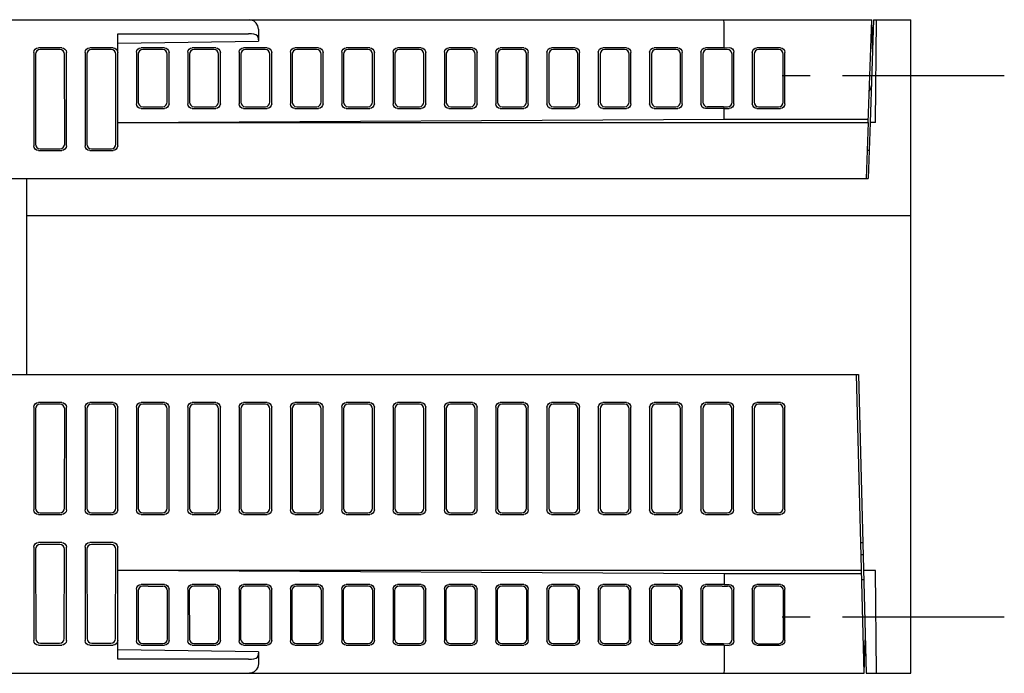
# Model space of a CAD drawing. Extents: x 60 to 816, y 33 to 560.
# Tile 21 of 21: x 684 to 790, y 490 to 560. Entities that reach past the tile are written whole.
import ezdxf

# ---------------------------------------------------------------- set-up
doc = ezdxf.new("R2010")
doc.units = 0
doc.header["$LTSCALE"] = 46.2
doc.linetypes.add('CENTER', pattern=[0.6, 0.375, -0.075, 0.075, -0.075])
for name, color, linetype in [('ALL_AXIS', 7, 'CONTINUOUS'), ('ALL_CURVE', 7, 'CONTINUOUS'), ('ALL_FEATURES', 7, 'CONTINUOUS')]:
    doc.layers.add(name, color=color, linetype=linetype)

msp = doc.modelspace()

# ---------------------------------------------------------------- linework, layer by layer
at = {"layer": 'ALL_AXIS', "color": 7, "linetype": 'CONTINUOUS'}
msp.add_line((776, 560), (775.616, 549), dxfattribs=at)
at = {"layer": 'ALL_AXIS', "color": 7, "linetype": 'CENTER'}
for p, q in [((790, 554), (766.2, 554)), ((790, 496), (766.2, 496))]:
    msp.add_line(p, q, dxfattribs=at)
at = {"layer": 'ALL_CURVE', "color": 4, "linetype": 'CONTINUOUS'}
msp.add_line((685, 522), (695, 522), dxfattribs=at)
at = {"layer": 'ALL_FEATURES', "color": 7, "linetype": 'CONTINUOUS'}
for p, q in [((600, 560), (775.8, 560)), ((775.416, 549.007), (775.8, 560)), ((775.891, 556.891), (775.8, 560)), ((776, 560), (780, 560)), ((776.2, 549), (776.296, 560)), ((780, 490), (780, 560)), ((695, 558.5), (709.034, 558.5)), ((695, 546.498), (695, 558.5)), ((710.034, 558.166), (710.081, 557.701)), ((710.081, 559), (710.081, 557.701)), ((760, 557), (760, 559)), ((695, 557.5), (710.081, 557.701)), ((686, 556.502), (686, 546.498)), ((686.195, 556.307), (686.181, 546.679)), ((689.002, 557), (686.498, 557)), ((688.806, 556.804), (686.694, 556.804)), ((689.319, 546.679), (689.305, 556.307)), ((689.5, 546.498), (689.5, 556.502)), ((691.5, 556.502), (691.5, 546.498)), ((691.695, 556.307), (691.681, 546.679)), ((694.502, 557), (691.998, 557)), ((694.306, 556.804), (692.194, 556.804)), ((694.819, 546.679), (694.805, 556.307)), ((697, 556.509), (697, 550.991)), ((697.194, 556.317), (697.186, 551.175)), ((700.002, 557), (697.498, 557)), ((699.812, 556.808), (697.693, 556.808)), ((700.319, 551.188), (700.311, 556.304)), ((700.5, 551.005), (700.5, 556.495)), ((702.5, 556.509), (702.5, 550.991)), ((702.694, 556.317), (702.686, 551.175)), ((705.502, 557), (702.998, 557)), ((705.312, 556.808), (703.193, 556.808)), ((705.819, 551.188), (705.811, 556.304)), ((706, 551.005), (706, 556.495)), ((708, 556.509), (708, 550.991)), ((708.194, 556.317), (708.186, 551.175)), ((711.002, 557), (708.498, 557)), ((710.812, 556.808), (708.693, 556.808)), ((711.319, 551.188), (711.311, 556.304)), ((711.5, 551.005), (711.5, 556.495)), ((713.5, 556.509), (713.5, 550.991)), ((713.694, 556.317), (713.686, 551.175)), ((716.502, 557), (713.998, 557)), ((716.312, 556.808), (714.193, 556.808)), ((716.819, 551.188), (716.811, 556.304)), ((717, 551.005), (717, 556.495)), ((719, 556.509), (719, 550.991)), ((719.194, 556.317), (719.186, 551.175)), ((722.002, 557), (719.498, 557)), ((721.812, 556.808), (719.693, 556.808)), ((722.319, 551.188), (722.311, 556.304)), ((722.5, 551.005), (722.5, 556.495)), ((724.5, 556.509), (724.5, 550.991)), ((724.694, 556.317), (724.686, 551.175)), ((727.502, 557), (724.998, 557)), ((727.312, 556.808), (725.193, 556.808)), ((727.819, 551.188), (727.811, 556.304)), ((728, 551.005), (728, 556.495)), ((730, 556.509), (730, 550.991)), ((730.194, 556.317), (730.186, 551.175)), ((733.002, 557), (730.498, 557)), ((732.812, 556.808), (730.693, 556.808)), ((733.319, 551.188), (733.311, 556.304)), ((733.5, 551.005), (733.5, 556.495)), ((735.5, 556.509), (735.5, 550.991)), ((735.694, 556.317), (735.686, 551.175)), ((738.502, 557), (735.998, 557)), ((738.312, 556.808), (736.193, 556.808)), ((738.819, 551.188), (738.811, 556.304)), ((739, 551.005), (739, 556.495)), ((741, 556.509), (741, 550.991)), ((741.194, 556.317), (741.186, 551.175)), ((744.002, 557), (741.498, 557)), ((743.812, 556.808), (741.693, 556.808)), ((744.319, 551.188), (744.311, 556.304)), ((744.5, 551.005), (744.5, 556.495)), ((746.5, 556.509), (746.5, 550.991)), ((746.694, 556.317), (746.686, 551.175)), ((749.502, 557), (746.998, 557)), ((749.312, 556.808), (747.193, 556.808)), ((749.819, 551.188), (749.811, 556.304)), ((750, 551.005), (750, 556.495)), ((752, 556.509), (752, 550.991)), ((752.194, 556.317), (752.186, 551.175)), ((755.002, 557), (752.498, 557)), ((754.812, 556.808), (752.693, 556.808)), ((755.319, 551.188), (755.311, 556.304)), ((755.5, 551.005), (755.5, 556.495)), ((757.5, 556.509), (757.5, 550.991)), ((757.694, 556.317), (757.686, 551.175)), ((760, 557), (757.998, 557)), ((759.759, 556.808), (758.193, 556.808)), ((760, 557), (760.509, 557.007)), ((760.832, 551.175), (760.824, 556.317)), ((761.013, 550.991), (761.013, 556.509)), ((763, 556.502), (763, 550.998)), ((763.189, 556.313), (763.181, 551.179)), ((766.002, 557), (763.498, 557)), ((765.812, 556.81), (763.688, 556.81)), ((766.319, 551.179), (766.311, 556.313)), ((766.5, 550.998), (766.5, 556.502)), ((697.498, 550.5), (700.002, 550.5)), ((697.683, 550.683), (699.822, 550.683)), ((702.998, 550.5), (705.502, 550.5)), ((703.183, 550.683), (705.322, 550.683)), ((708.498, 550.5), (711.002, 550.5)), ((708.683, 550.683), (710.822, 550.683)), ((713.998, 550.5), (716.502, 550.5)), ((714.183, 550.683), (716.322, 550.683)), ((719.498, 550.5), (722.002, 550.5)), ((719.683, 550.683), (721.822, 550.683)), ((724.998, 550.5), (727.502, 550.5)), ((725.183, 550.683), (727.322, 550.683)), ((730.498, 550.5), (733.002, 550.5)), ((730.683, 550.683), (732.822, 550.683)), ((735.998, 550.5), (738.502, 550.5)), ((736.183, 550.683), (738.322, 550.683)), ((741.498, 550.5), (744.002, 550.5)), ((741.683, 550.683), (743.822, 550.683)), ((746.998, 550.5), (749.502, 550.5)), ((747.183, 550.683), (749.322, 550.683)), ((752.498, 550.5), (755.002, 550.5)), ((752.683, 550.683), (754.822, 550.683)), ((760, 550.5), (757.998, 550.5)), ((759.919, 550.681), (760.328, 550.676)), ((760, 550.5), (760.509, 550.493)), ((760, 549.349), (760, 550.5)), ((763.498, 550.5), (766.002, 550.5)), ((763.679, 550.681), (765.821, 550.681)), ((695, 549), (760, 549.349)), ((695, 549), (775.416, 549)), ((760, 549.349), (775.428, 549.349)), ((775.416, 549), (775.206, 543)), ((775.616, 549), (775.406, 543)), ((776.2, 549), (775.616, 549)), ((686.498, 546), (689.002, 546)), ((686.678, 546.18), (688.822, 546.18)), ((691.998, 546), (694.502, 546)), ((692.178, 546.18), (694.322, 546.18)), ((775.511, 546), (775.311, 546)), ((675.57, 543), (775.406, 543)), ((685.25, 522), (685.25, 543)), ((780, 539), (685.25, 539)), ((675.57, 522), (774.362, 522)), ((775, 490), (774.162, 522)), ((774.362, 522), (775.2, 490)), ((686, 518.502), (686, 507.498)), ((686.181, 518.321), (686.197, 507.695)), ((689.002, 519), (686.498, 519)), ((688.822, 518.82), (686.678, 518.82)), ((689.303, 507.695), (689.319, 518.321)), ((689.5, 507.498), (689.5, 518.502)), ((691.5, 518.502), (691.5, 507.498)), ((691.681, 518.321), (691.697, 507.695)), ((694.502, 519), (691.998, 519)), ((694.322, 518.82), (692.178, 518.82)), ((694.803, 507.695), (694.819, 518.321)), ((695, 507.498), (695, 518.502)), ((697, 518.502), (697, 507.498)), ((697.181, 518.321), (697.197, 507.695)), ((700.002, 519), (697.498, 519)), ((699.822, 518.82), (697.678, 518.82)), ((700.303, 507.695), (700.319, 518.321)), ((700.5, 507.498), (700.5, 518.502)), ((702.5, 518.502), (702.5, 507.498)), ((702.681, 518.321), (702.697, 507.695)), ((705.502, 519), (702.998, 519)), ((705.322, 518.82), (703.178, 518.82)), ((705.803, 507.695), (705.819, 518.321)), ((706, 507.498), (706, 518.502)), ((708, 518.502), (708, 507.498)), ((708.181, 518.321), (708.197, 507.695)), ((711.002, 519), (708.498, 519)), ((710.822, 518.82), (708.678, 518.82)), ((711.303, 507.695), (711.319, 518.321)), ((711.5, 507.498), (711.5, 518.502)), ((713.5, 518.502), (713.5, 507.498)), ((713.681, 518.321), (713.697, 507.695)), ((716.502, 519), (713.998, 519)), ((716.322, 518.82), (714.178, 518.82)), ((716.803, 507.695), (716.819, 518.321)), ((717, 507.498), (717, 518.502)), ((719, 518.502), (719, 507.498)), ((719.181, 518.321), (719.197, 507.695)), ((722.002, 519), (719.498, 519)), ((721.822, 518.82), (719.678, 518.82)), ((722.303, 507.695), (722.319, 518.321)), ((722.5, 507.498), (722.5, 518.502)), ((724.5, 518.502), (724.5, 507.498)), ((724.681, 518.321), (724.697, 507.695)), ((727.502, 519), (724.998, 519)), ((727.322, 518.82), (725.178, 518.82)), ((727.803, 507.695), (727.819, 518.321)), ((728, 507.498), (728, 518.502)), ((730, 518.502), (730, 507.498)), ((730.181, 518.321), (730.197, 507.695)), ((733.002, 519), (730.498, 519)), ((732.822, 518.82), (730.678, 518.82)), ((733.303, 507.695), (733.319, 518.321)), ((733.5, 507.498), (733.5, 518.502)), ((735.5, 518.502), (735.5, 507.498)), ((735.681, 518.321), (735.697, 507.695)), ((738.502, 519), (735.998, 519)), ((738.322, 518.82), (736.178, 518.82)), ((738.803, 507.695), (738.819, 518.321)), ((739, 507.498), (739, 518.502)), ((741, 518.502), (741, 507.498)), ((741.181, 518.321), (741.197, 507.695)), ((744.002, 519), (741.498, 519)), ((743.822, 518.82), (741.678, 518.82)), ((744.303, 507.695), (744.319, 518.321)), ((744.5, 507.498), (744.5, 518.502)), ((746.5, 518.502), (746.5, 507.498)), ((746.681, 518.321), (746.697, 507.695)), ((749.502, 519), (746.998, 519)), ((749.322, 518.82), (747.178, 518.82)), ((749.803, 507.695), (749.819, 518.321)), ((750, 507.498), (750, 518.502)), ((752, 518.502), (752, 507.498)), ((752.181, 518.321), (752.197, 507.695)), ((755.002, 519), (752.498, 519)), ((754.822, 518.82), (752.678, 518.82)), ((755.303, 507.695), (755.319, 518.321)), ((755.5, 507.498), (755.5, 518.502)), ((757.5, 518.502), (757.5, 507.498)), ((757.681, 518.321), (757.697, 507.695)), ((760.502, 519), (757.998, 519)), ((760.322, 518.82), (758.178, 518.82)), ((760.803, 507.695), (760.819, 518.321)), ((761, 507.498), (761, 518.502)), ((763, 518.502), (763, 507.498)), ((763.181, 518.321), (763.197, 507.695)), ((766.002, 519), (763.498, 519)), ((765.822, 518.82), (763.678, 518.82)), ((766.303, 507.695), (766.319, 518.321)), ((766.5, 507.498), (766.5, 518.502)), ((686.498, 507), (689.002, 507)), ((686.696, 507.198), (688.804, 507.198)), ((691.998, 507), (694.502, 507)), ((692.196, 507.198), (694.304, 507.198)), ((697.498, 507), (700.002, 507)), ((697.696, 507.198), (699.804, 507.198)), ((702.998, 507), (705.502, 507)), ((703.196, 507.198), (705.304, 507.198)), ((708.498, 507), (711.002, 507)), ((708.696, 507.198), (710.804, 507.198)), ((713.998, 507), (716.502, 507)), ((714.196, 507.198), (716.304, 507.198)), ((719.498, 507), (722.002, 507)), ((719.696, 507.198), (721.804, 507.198)), ((724.998, 507), (727.502, 507)), ((725.196, 507.198), (727.304, 507.198)), ((730.498, 507), (733.002, 507)), ((730.696, 507.198), (732.804, 507.198)), ((735.998, 507), (738.502, 507)), ((736.196, 507.198), (738.304, 507.198)), ((741.498, 507), (744.002, 507)), ((741.696, 507.198), (743.804, 507.198)), ((746.998, 507), (749.502, 507)), ((747.196, 507.198), (749.304, 507.198)), ((752.498, 507), (755.002, 507)), ((752.696, 507.198), (754.804, 507.198)), ((757.998, 507), (760.502, 507)), ((758.196, 507.198), (760.304, 507.198)), ((763.498, 507), (766.002, 507)), ((763.696, 507.198), (765.804, 507.198)), ((686, 503.502), (686, 493.498)), ((686.204, 503.298), (686.218, 493.716)), ((689.002, 504), (686.498, 504)), ((688.799, 503.797), (686.701, 503.797)), ((689.282, 493.716), (689.296, 503.298)), ((689.5, 493.498), (689.5, 503.502)), ((691.5, 503.502), (691.5, 493.498)), ((691.704, 503.298), (691.718, 493.716)), ((694.502, 504), (691.998, 504)), ((694.299, 503.797), (692.201, 503.797)), ((694.782, 493.716), (694.796, 503.298)), ((695, 491.5), (695, 503.502)), ((774.633, 504), (774.833, 504)), ((774.832, 502.7), (774.667, 502.7)), ((774.712, 501), (695, 501)), ((760, 500.651), (695, 501)), ((774.721, 500.651), (760, 500.651)), ((760, 500.651), (760, 499.5)), ((776.2, 501), (774.912, 501)), ((776.296, 490), (776.2, 501)), ((700.002, 499.5), (697.498, 499.5)), ((698.261, 499.334), (697.674, 499.326)), ((698.261, 499.334), (699.838, 499.334)), ((705.502, 499.5), (702.998, 499.5)), ((705.338, 499.334), (703.166, 499.334)), ((711.002, 499.5), (708.498, 499.5)), ((710.838, 499.334), (708.666, 499.334)), ((716.502, 499.5), (713.998, 499.5)), ((716.338, 499.334), (714.166, 499.334)), ((722.002, 499.5), (719.498, 499.5)), ((721.838, 499.334), (719.666, 499.334)), ((727.502, 499.5), (724.998, 499.5)), ((727.338, 499.334), (725.166, 499.334)), ((733.002, 499.5), (730.498, 499.5)), ((732.838, 499.334), (730.666, 499.334)), ((738.502, 499.5), (735.998, 499.5)), ((738.338, 499.334), (736.166, 499.334)), ((744.002, 499.5), (741.498, 499.5)), ((743.838, 499.334), (741.666, 499.334)), ((749.502, 499.5), (746.998, 499.5)), ((749.338, 499.334), (747.166, 499.334)), ((755.002, 499.5), (752.498, 499.5)), ((754.838, 499.334), (752.666, 499.334)), ((760, 499.5), (757.998, 499.5)), ((759.781, 499.335), (758.166, 499.334)), ((760, 499.5), (760.509, 499.507)), ((766.002, 499.5), (763.498, 499.5)), ((765.838, 499.336), (763.662, 499.336)), ((774.938, 500), (774.738, 500)), ((697, 499.009), (697, 493.491)), ((697.183, 498.828), (697.191, 493.68)), ((700.328, 493.679), (700.336, 498.829)), ((700.5, 493.505), (700.5, 498.995)), ((702.5, 499.009), (702.5, 493.491)), ((702.669, 498.842), (702.677, 493.666)), ((705.828, 493.679), (705.836, 498.829)), ((706, 493.505), (706, 498.995)), ((708, 499.009), (708, 493.491)), ((708.169, 498.842), (708.177, 493.666)), ((711.328, 493.679), (711.336, 498.829)), ((711.5, 493.505), (711.5, 498.995)), ((713.5, 499.009), (713.5, 493.491)), ((713.669, 498.842), (713.677, 493.666)), ((716.828, 493.679), (716.836, 498.829)), ((717, 493.505), (717, 498.995)), ((719, 499.009), (719, 493.491)), ((719.169, 498.842), (719.177, 493.666)), ((722.328, 493.679), (722.336, 498.829)), ((722.5, 493.505), (722.5, 498.995)), ((724.5, 499.009), (724.5, 493.491)), ((724.669, 498.842), (724.677, 493.666)), ((727.828, 493.679), (727.836, 498.829)), ((728, 493.505), (728, 498.995)), ((730, 499.009), (730, 493.491)), ((730.169, 498.842), (730.177, 493.666)), ((733.328, 493.679), (733.336, 498.829)), ((733.5, 493.505), (733.5, 498.995)), ((735.5, 499.009), (735.5, 493.491)), ((735.669, 498.842), (735.677, 493.666)), ((738.828, 493.679), (738.836, 498.829)), ((739, 493.505), (739, 498.995)), ((741, 499.009), (741, 493.491)), ((741.169, 498.842), (741.177, 493.666)), ((744.328, 493.679), (744.336, 498.829)), ((744.5, 493.505), (744.5, 498.995)), ((746.5, 499.009), (746.5, 493.491)), ((746.669, 498.842), (746.677, 493.666)), ((749.828, 493.679), (749.836, 498.829)), ((750, 493.505), (750, 498.995)), ((752, 499.009), (752, 493.491)), ((752.169, 498.842), (752.177, 493.666)), ((755.328, 493.679), (755.336, 498.829)), ((755.5, 493.505), (755.5, 498.995)), ((757.5, 499.009), (757.5, 493.491)), ((757.669, 498.842), (757.677, 493.666)), ((760.841, 493.666), (760.849, 498.842)), ((761.013, 493.491), (761.013, 499.009)), ((763, 499.002), (763, 493.498)), ((763.165, 498.837), (763.172, 493.671)), ((766.328, 493.671), (766.335, 498.837)), ((766.5, 493.498), (766.5, 499.002)), ((686.498, 493), (689.002, 493)), ((686.717, 493.219), (688.783, 493.219)), ((691.998, 493), (694.502, 493)), ((692.217, 493.219), (694.283, 493.219)), ((697.498, 493), (700.002, 493)), ((697.683, 493.183), (698.252, 493.175)), ((698.252, 493.175), (699.829, 493.175)), ((702.998, 493), (705.502, 493)), ((703.176, 493.175), (705.329, 493.175)), ((708.498, 493), (711.002, 493)), ((708.676, 493.175), (710.829, 493.175)), ((713.998, 493), (716.502, 493)), ((714.176, 493.175), (716.329, 493.175)), ((719.498, 493), (722.002, 493)), ((719.676, 493.175), (721.829, 493.175)), ((724.998, 493), (727.502, 493)), ((725.176, 493.175), (727.329, 493.175)), ((730.498, 493), (733.002, 493)), ((730.676, 493.175), (732.829, 493.175)), ((735.998, 493), (738.502, 493)), ((736.176, 493.175), (738.329, 493.175)), ((741.498, 493), (744.002, 493)), ((741.676, 493.175), (743.829, 493.175)), ((746.998, 493), (749.502, 493)), ((747.176, 493.175), (749.329, 493.175)), ((752.498, 493), (755.002, 493)), ((752.676, 493.175), (754.829, 493.175)), ((760, 493), (757.998, 493)), ((759.925, 493.174), (760.335, 493.169)), ((760, 493), (760.509, 492.993)), ((760, 493), (760, 491)), ((763.498, 493), (766.002, 493)), ((763.671, 493.173), (765.829, 493.173)), ((775, 490), (775.106, 493.597)), ((710.081, 492.299), (695, 492.5)), ((710.081, 492.299), (710.034, 491.834)), ((710.081, 492.299), (710.081, 491)), ((774.948, 492), (775, 492)), ((709.034, 491.5), (695, 491.5)), ((609.49, 490), (775, 490)), ((775.2, 490), (780, 490))]:
    msp.add_line(p, q, dxfattribs=at)
for points in [[(710.081, 559), (710.016, 559.359), (709.853, 559.644), (709.629, 559.845), (709.374, 559.963), (709.111, 560)], [(760, 559), (759.994, 559.383), (759.978, 559.708), (759.953, 559.924), (759.924, 560)], [(710.034, 558.166), (709.972, 558.273), (709.819, 558.366), (709.595, 558.438), (709.323, 558.484), (709.034, 558.5)], [(686, 556.502), (686.038, 556.693), (686.146, 556.854), (686.307, 556.962), (686.498, 557)], [(686.694, 556.804), (686.503, 556.766), (686.341, 556.658), (686.233, 556.497), (686.195, 556.307)], [(689.305, 556.307), (689.267, 556.497), (689.159, 556.658), (688.997, 556.766), (688.806, 556.804)], [(689.002, 557), (689.193, 556.962), (689.354, 556.854), (689.462, 556.693), (689.5, 556.502)], [(691.5, 556.502), (691.538, 556.693), (691.646, 556.854), (691.807, 556.962), (691.998, 557)], [(692.194, 556.804), (692.003, 556.766), (691.841, 556.658), (691.733, 556.497), (691.695, 556.307)], [(694.805, 556.307), (694.767, 556.497), (694.659, 556.658), (694.497, 556.766), (694.306, 556.804)], [(694.502, 557), (694.693, 556.962), (694.854, 556.854), (694.962, 556.693), (695, 556.502)], [(697, 556.509), (697.037, 556.696), (697.143, 556.854), (697.304, 556.962), (697.498, 557)], [(697.693, 556.808), (697.499, 556.769), (697.337, 556.662), (697.231, 556.504), (697.194, 556.317)], [(700.311, 556.304), (700.273, 556.496), (700.164, 556.66), (700.003, 556.769), (699.812, 556.808)], [(700.002, 557), (700.192, 556.962), (700.354, 556.852), (700.462, 556.688), (700.5, 556.495)], [(702.5, 556.509), (702.537, 556.696), (702.643, 556.854), (702.804, 556.962), (702.998, 557)], [(703.193, 556.808), (702.999, 556.769), (702.837, 556.662), (702.731, 556.504), (702.694, 556.317)], [(705.811, 556.304), (705.773, 556.496), (705.664, 556.66), (705.503, 556.769), (705.312, 556.808)], [(705.502, 557), (705.692, 556.962), (705.854, 556.852), (705.962, 556.688), (706, 556.495)], [(708, 556.509), (708.037, 556.696), (708.143, 556.854), (708.304, 556.962), (708.498, 557)], [(708.693, 556.808), (708.499, 556.769), (708.337, 556.662), (708.231, 556.504), (708.194, 556.317)], [(711.311, 556.304), (711.273, 556.496), (711.164, 556.66), (711.003, 556.769), (710.812, 556.808)], [(711.002, 557), (711.192, 556.962), (711.354, 556.852), (711.462, 556.688), (711.5, 556.495)], [(713.5, 556.509), (713.537, 556.696), (713.643, 556.854), (713.804, 556.962), (713.998, 557)], [(714.193, 556.808), (713.999, 556.769), (713.837, 556.662), (713.731, 556.504), (713.694, 556.317)], [(716.811, 556.304), (716.773, 556.496), (716.664, 556.66), (716.503, 556.769), (716.312, 556.808)], [(716.502, 557), (716.692, 556.962), (716.854, 556.852), (716.962, 556.688), (717, 556.495)], [(719, 556.509), (719.037, 556.696), (719.143, 556.854), (719.304, 556.962), (719.498, 557)], [(719.693, 556.808), (719.499, 556.769), (719.337, 556.662), (719.231, 556.504), (719.194, 556.317)], [(722.311, 556.304), (722.273, 556.496), (722.164, 556.66), (722.003, 556.769), (721.812, 556.808)], [(722.002, 557), (722.192, 556.962), (722.354, 556.852), (722.462, 556.688), (722.5, 556.495)], [(724.5, 556.509), (724.537, 556.696), (724.643, 556.854), (724.804, 556.962), (724.998, 557)], [(725.193, 556.808), (724.999, 556.769), (724.837, 556.662), (724.731, 556.504), (724.694, 556.317)], [(727.811, 556.304), (727.773, 556.496), (727.664, 556.66), (727.503, 556.769), (727.312, 556.808)], [(727.502, 557), (727.692, 556.962), (727.854, 556.852), (727.962, 556.688), (728, 556.495)], [(730, 556.509), (730.037, 556.696), (730.143, 556.854), (730.304, 556.962), (730.498, 557)], [(730.693, 556.808), (730.499, 556.769), (730.337, 556.662), (730.231, 556.504), (730.194, 556.317)], [(733.311, 556.304), (733.273, 556.496), (733.164, 556.66), (733.003, 556.769), (732.812, 556.808)], [(733.002, 557), (733.192, 556.962), (733.354, 556.852), (733.462, 556.688), (733.5, 556.495)], [(735.5, 556.509), (735.537, 556.696), (735.643, 556.854), (735.804, 556.962), (735.998, 557)], [(736.193, 556.808), (735.999, 556.769), (735.837, 556.662), (735.731, 556.504), (735.694, 556.317)], [(738.811, 556.304), (738.773, 556.496), (738.664, 556.66), (738.503, 556.769), (738.312, 556.808)], [(738.502, 557), (738.692, 556.962), (738.854, 556.852), (738.962, 556.688), (739, 556.495)], [(741, 556.509), (741.037, 556.696), (741.143, 556.854), (741.304, 556.962), (741.498, 557)], [(741.693, 556.808), (741.499, 556.769), (741.337, 556.662), (741.231, 556.504), (741.194, 556.317)], [(744.311, 556.304), (744.273, 556.496), (744.164, 556.66), (744.003, 556.769), (743.812, 556.808)], [(744.002, 557), (744.192, 556.962), (744.354, 556.852), (744.462, 556.688), (744.5, 556.495)], [(746.5, 556.509), (746.537, 556.696), (746.643, 556.854), (746.804, 556.962), (746.998, 557)], [(747.193, 556.808), (746.999, 556.769), (746.837, 556.662), (746.731, 556.504), (746.694, 556.317)], [(749.811, 556.304), (749.773, 556.496), (749.664, 556.66), (749.503, 556.769), (749.312, 556.808)], [(749.502, 557), (749.692, 556.962), (749.854, 556.852), (749.962, 556.688), (750, 556.495)], [(752, 556.509), (752.037, 556.696), (752.143, 556.854), (752.304, 556.962), (752.498, 557)], [(752.693, 556.808), (752.499, 556.769), (752.337, 556.662), (752.231, 556.504), (752.194, 556.317)], [(755.311, 556.304), (755.273, 556.496), (755.164, 556.66), (755.003, 556.769), (754.812, 556.808)], [(755.002, 557), (755.192, 556.962), (755.354, 556.852), (755.462, 556.688), (755.5, 556.495)], [(757.5, 556.509), (757.537, 556.696), (757.643, 556.854), (757.804, 556.962), (757.998, 557)], [(758.193, 556.808), (757.999, 556.769), (757.837, 556.662), (757.731, 556.504), (757.694, 556.317)], [(760.319, 556.814), (759.911, 556.809), (759.759, 556.808)], [(760.824, 556.317), (760.785, 556.509), (760.676, 556.671), (760.512, 556.778), (760.319, 556.814)], [(760.509, 557.007), (760.702, 556.971), (760.865, 556.864), (760.975, 556.701), (761.013, 556.509)], [(763, 556.502), (763.038, 556.693), (763.146, 556.854), (763.307, 556.962), (763.498, 557)], [(763.688, 556.81), (763.497, 556.772), (763.335, 556.664), (763.227, 556.503), (763.189, 556.313)], [(766.311, 556.313), (766.273, 556.503), (766.165, 556.664), (766.003, 556.772), (765.812, 556.81)], [(766.002, 557), (766.193, 556.962), (766.354, 556.854), (766.462, 556.693), (766.5, 556.502)], [(697.498, 550.5), (697.304, 550.538), (697.143, 550.646), (697.037, 550.804), (697, 550.991)], [(697.186, 551.175), (697.223, 550.987), (697.328, 550.829), (697.489, 550.721), (697.683, 550.683)], [(699.822, 550.683), (700.011, 550.721), (700.173, 550.831), (700.281, 550.995), (700.319, 551.188)], [(700.5, 551.005), (700.462, 550.812), (700.354, 550.648), (700.192, 550.538), (700.002, 550.5)], [(702.998, 550.5), (702.804, 550.538), (702.643, 550.646), (702.537, 550.804), (702.5, 550.991)], [(702.686, 551.175), (702.723, 550.987), (702.828, 550.829), (702.989, 550.721), (703.183, 550.683)], [(705.322, 550.683), (705.511, 550.721), (705.673, 550.831), (705.781, 550.995), (705.819, 551.188)], [(706, 551.005), (705.962, 550.812), (705.854, 550.648), (705.692, 550.538), (705.502, 550.5)], [(708.498, 550.5), (708.304, 550.538), (708.143, 550.646), (708.037, 550.804), (708, 550.991)], [(708.186, 551.175), (708.223, 550.987), (708.328, 550.829), (708.489, 550.721), (708.683, 550.683)], [(710.822, 550.683), (711.011, 550.721), (711.173, 550.831), (711.281, 550.995), (711.319, 551.188)], [(711.5, 551.005), (711.462, 550.812), (711.354, 550.648), (711.192, 550.538), (711.002, 550.5)], [(713.998, 550.5), (713.804, 550.538), (713.643, 550.646), (713.537, 550.804), (713.5, 550.991)], [(713.686, 551.175), (713.723, 550.987), (713.828, 550.829), (713.989, 550.721), (714.183, 550.683)], [(716.322, 550.683), (716.511, 550.721), (716.673, 550.831), (716.781, 550.995), (716.819, 551.188)], [(717, 551.005), (716.962, 550.812), (716.854, 550.648), (716.692, 550.538), (716.502, 550.5)], [(719.498, 550.5), (719.304, 550.538), (719.143, 550.646), (719.037, 550.804), (719, 550.991)], [(719.186, 551.175), (719.223, 550.987), (719.328, 550.829), (719.489, 550.721), (719.683, 550.683)], [(721.822, 550.683), (722.011, 550.721), (722.173, 550.831), (722.281, 550.995), (722.319, 551.188)], [(722.5, 551.005), (722.462, 550.812), (722.354, 550.648), (722.192, 550.538), (722.002, 550.5)], [(724.998, 550.5), (724.804, 550.538), (724.643, 550.646), (724.537, 550.804), (724.5, 550.991)], [(724.686, 551.175), (724.723, 550.987), (724.828, 550.829), (724.989, 550.721), (725.183, 550.683)], [(727.322, 550.683), (727.511, 550.721), (727.673, 550.831), (727.781, 550.995), (727.819, 551.188)], [(728, 551.005), (727.962, 550.812), (727.854, 550.648), (727.692, 550.538), (727.502, 550.5)], [(730.498, 550.5), (730.304, 550.538), (730.143, 550.646), (730.037, 550.804), (730, 550.991)], [(730.186, 551.175), (730.223, 550.987), (730.328, 550.829), (730.489, 550.721), (730.683, 550.683)], [(732.822, 550.683), (733.011, 550.721), (733.173, 550.831), (733.281, 550.995), (733.319, 551.188)], [(733.5, 551.005), (733.462, 550.812), (733.354, 550.648), (733.192, 550.538), (733.002, 550.5)], [(735.998, 550.5), (735.804, 550.538), (735.643, 550.646), (735.537, 550.804), (735.5, 550.991)], [(735.686, 551.175), (735.723, 550.987), (735.828, 550.829), (735.989, 550.721), (736.183, 550.683)], [(738.322, 550.683), (738.511, 550.721), (738.673, 550.831), (738.781, 550.995), (738.819, 551.188)], [(739, 551.005), (738.962, 550.812), (738.854, 550.648), (738.692, 550.538), (738.502, 550.5)], [(741.498, 550.5), (741.304, 550.538), (741.143, 550.646), (741.037, 550.804), (741, 550.991)], [(741.186, 551.175), (741.223, 550.987), (741.328, 550.829), (741.489, 550.721), (741.683, 550.683)], [(743.822, 550.683), (744.011, 550.721), (744.173, 550.831), (744.281, 550.995), (744.319, 551.188)], [(744.5, 551.005), (744.462, 550.812), (744.354, 550.648), (744.192, 550.538), (744.002, 550.5)], [(746.998, 550.5), (746.804, 550.538), (746.643, 550.646), (746.537, 550.804), (746.5, 550.991)], [(746.686, 551.175), (746.723, 550.987), (746.828, 550.829), (746.989, 550.721), (747.183, 550.683)], [(749.322, 550.683), (749.511, 550.721), (749.673, 550.831), (749.781, 550.995), (749.819, 551.188)], [(750, 551.005), (749.962, 550.812), (749.854, 550.648), (749.692, 550.538), (749.502, 550.5)], [(752.498, 550.5), (752.304, 550.538), (752.143, 550.646), (752.037, 550.804), (752, 550.991)], [(752.186, 551.175), (752.223, 550.987), (752.328, 550.829), (752.489, 550.721), (752.683, 550.683)], [(754.822, 550.683), (755.011, 550.721), (755.173, 550.831), (755.281, 550.995), (755.319, 551.188)], [(755.5, 551.005), (755.462, 550.812), (755.354, 550.648), (755.192, 550.538), (755.002, 550.5)], [(757.998, 550.5), (757.804, 550.538), (757.643, 550.646), (757.537, 550.804), (757.5, 550.991)], [(757.686, 551.175), (757.723, 550.987), (757.828, 550.829), (757.989, 550.721), (758.183, 550.683)], [(760.328, 550.676), (760.521, 550.712), (760.684, 550.819), (760.794, 550.982), (760.832, 551.175)], [(761.013, 550.991), (760.975, 550.799), (760.865, 550.636), (760.702, 550.529), (760.509, 550.493)], [(763.498, 550.5), (763.307, 550.538), (763.146, 550.646), (763.038, 550.807), (763, 550.998)], [(763.181, 551.179), (763.219, 550.988), (763.327, 550.826), (763.488, 550.719), (763.679, 550.681)], [(765.821, 550.681), (766.012, 550.719), (766.173, 550.826), (766.281, 550.988), (766.319, 551.179)], [(766.5, 550.998), (766.462, 550.807), (766.354, 550.646), (766.193, 550.538), (766.002, 550.5)], [(759.919, 550.681), (759.767, 550.682), (758.183, 550.683)], [(686.498, 546), (686.307, 546.038), (686.146, 546.146), (686.038, 546.307), (686, 546.498)], [(686.181, 546.679), (686.218, 546.487), (686.326, 546.326), (686.487, 546.218), (686.678, 546.18)], [(688.822, 546.18), (689.013, 546.218), (689.174, 546.326), (689.282, 546.487), (689.319, 546.679)], [(689.5, 546.498), (689.462, 546.307), (689.354, 546.146), (689.193, 546.038), (689.002, 546)], [(691.998, 546), (691.807, 546.038), (691.646, 546.146), (691.538, 546.307), (691.5, 546.498)], [(691.681, 546.679), (691.718, 546.487), (691.826, 546.326), (691.987, 546.218), (692.178, 546.18)], [(694.322, 546.18), (694.513, 546.218), (694.674, 546.326), (694.782, 546.487), (694.819, 546.679)], [(695, 546.498), (694.962, 546.307), (694.854, 546.146), (694.693, 546.038), (694.502, 546)], [(686, 518.502), (686.038, 518.693), (686.146, 518.854), (686.307, 518.962), (686.498, 519)], [(686.678, 518.82), (686.487, 518.782), (686.326, 518.674), (686.218, 518.513), (686.181, 518.321)], [(689.319, 518.321), (689.282, 518.513), (689.174, 518.674), (689.013, 518.782), (688.822, 518.82)], [(689.002, 519), (689.193, 518.962), (689.354, 518.854), (689.462, 518.693), (689.5, 518.502)], [(691.5, 518.502), (691.538, 518.693), (691.646, 518.854), (691.807, 518.962), (691.998, 519)], [(692.178, 518.82), (691.987, 518.782), (691.826, 518.674), (691.718, 518.513), (691.681, 518.321)], [(694.819, 518.321), (694.782, 518.513), (694.674, 518.674), (694.513, 518.782), (694.322, 518.82)], [(694.502, 519), (694.693, 518.962), (694.854, 518.854), (694.962, 518.693), (695, 518.502)], [(697, 518.502), (697.038, 518.693), (697.146, 518.854), (697.307, 518.962), (697.498, 519)], [(697.678, 518.82), (697.487, 518.782), (697.326, 518.674), (697.218, 518.513), (697.181, 518.321)], [(700.319, 518.321), (700.282, 518.513), (700.174, 518.674), (700.013, 518.782), (699.822, 518.82)], [(700.002, 519), (700.193, 518.962), (700.354, 518.854), (700.462, 518.693), (700.5, 518.502)], [(702.5, 518.502), (702.538, 518.693), (702.646, 518.854), (702.807, 518.962), (702.998, 519)], [(703.178, 518.82), (702.987, 518.782), (702.826, 518.674), (702.718, 518.513), (702.681, 518.321)], [(705.819, 518.321), (705.782, 518.513), (705.674, 518.674), (705.513, 518.782), (705.322, 518.82)], [(705.502, 519), (705.693, 518.962), (705.854, 518.854), (705.962, 518.693), (706, 518.502)], [(708, 518.502), (708.038, 518.693), (708.146, 518.854), (708.307, 518.962), (708.498, 519)], [(708.678, 518.82), (708.487, 518.782), (708.326, 518.674), (708.218, 518.513), (708.181, 518.321)], [(711.319, 518.321), (711.282, 518.513), (711.174, 518.674), (711.013, 518.782), (710.822, 518.82)], [(711.002, 519), (711.193, 518.962), (711.354, 518.854), (711.462, 518.693), (711.5, 518.502)], [(713.5, 518.502), (713.538, 518.693), (713.646, 518.854), (713.807, 518.962), (713.998, 519)], [(714.178, 518.82), (713.987, 518.782), (713.826, 518.674), (713.718, 518.513), (713.681, 518.321)], [(716.819, 518.321), (716.782, 518.513), (716.674, 518.674), (716.513, 518.782), (716.322, 518.82)], [(716.502, 519), (716.693, 518.962), (716.854, 518.854), (716.962, 518.693), (717, 518.502)], [(719, 518.502), (719.038, 518.693), (719.146, 518.854), (719.307, 518.962), (719.498, 519)], [(719.678, 518.82), (719.487, 518.782), (719.326, 518.674), (719.218, 518.513), (719.181, 518.321)], [(722.319, 518.321), (722.282, 518.513), (722.174, 518.674), (722.013, 518.782), (721.822, 518.82)], [(722.002, 519), (722.193, 518.962), (722.354, 518.854), (722.462, 518.693), (722.5, 518.502)], [(724.5, 518.502), (724.538, 518.693), (724.646, 518.854), (724.807, 518.962), (724.998, 519)], [(725.178, 518.82), (724.987, 518.782), (724.826, 518.674), (724.718, 518.513), (724.681, 518.321)], [(727.819, 518.321), (727.782, 518.513), (727.674, 518.674), (727.513, 518.782), (727.322, 518.82)], [(727.502, 519), (727.693, 518.962), (727.854, 518.854), (727.962, 518.693), (728, 518.502)], [(730, 518.502), (730.038, 518.693), (730.146, 518.854), (730.307, 518.962), (730.498, 519)], [(730.678, 518.82), (730.487, 518.782), (730.326, 518.674), (730.218, 518.513), (730.181, 518.321)], [(733.319, 518.321), (733.282, 518.513), (733.174, 518.674), (733.013, 518.782), (732.822, 518.82)], [(733.002, 519), (733.193, 518.962), (733.354, 518.854), (733.462, 518.693), (733.5, 518.502)], [(735.5, 518.502), (735.538, 518.693), (735.646, 518.854), (735.807, 518.962), (735.998, 519)], [(736.178, 518.82), (735.987, 518.782), (735.826, 518.674), (735.718, 518.513), (735.681, 518.321)], [(738.819, 518.321), (738.782, 518.513), (738.674, 518.674), (738.513, 518.782), (738.322, 518.82)], [(738.502, 519), (738.693, 518.962), (738.854, 518.854), (738.962, 518.693), (739, 518.502)], [(741, 518.502), (741.038, 518.693), (741.146, 518.854), (741.307, 518.962), (741.498, 519)], [(741.678, 518.82), (741.487, 518.782), (741.326, 518.674), (741.218, 518.513), (741.181, 518.321)], [(744.319, 518.321), (744.282, 518.513), (744.174, 518.674), (744.013, 518.782), (743.822, 518.82)], [(744.002, 519), (744.193, 518.962), (744.354, 518.854), (744.462, 518.693), (744.5, 518.502)], [(746.5, 518.502), (746.538, 518.693), (746.646, 518.854), (746.807, 518.962), (746.998, 519)], [(747.178, 518.82), (746.987, 518.782), (746.826, 518.674), (746.718, 518.513), (746.681, 518.321)], [(749.819, 518.321), (749.782, 518.513), (749.674, 518.674), (749.513, 518.782), (749.322, 518.82)], [(749.502, 519), (749.693, 518.962), (749.854, 518.854), (749.962, 518.693), (750, 518.502)], [(752, 518.502), (752.038, 518.693), (752.146, 518.854), (752.307, 518.962), (752.498, 519)], [(752.678, 518.82), (752.487, 518.782), (752.326, 518.674), (752.218, 518.513), (752.181, 518.321)], [(755.319, 518.321), (755.282, 518.513), (755.174, 518.674), (755.013, 518.782), (754.822, 518.82)], [(755.002, 519), (755.193, 518.962), (755.354, 518.854), (755.462, 518.693), (755.5, 518.502)], [(757.5, 518.502), (757.538, 518.693), (757.646, 518.854), (757.807, 518.962), (757.998, 519)], [(758.178, 518.82), (757.987, 518.782), (757.826, 518.674), (757.718, 518.513), (757.681, 518.321)], [(760.819, 518.321), (760.782, 518.513), (760.674, 518.674), (760.513, 518.782), (760.322, 518.82)], [(760.502, 519), (760.693, 518.962), (760.854, 518.854), (760.962, 518.693), (761, 518.502)], [(763, 518.502), (763.038, 518.693), (763.146, 518.854), (763.307, 518.962), (763.498, 519)], [(763.678, 518.82), (763.487, 518.782), (763.326, 518.674), (763.218, 518.513), (763.181, 518.321)], [(766.319, 518.321), (766.282, 518.513), (766.174, 518.674), (766.013, 518.782), (765.822, 518.82)], [(766.002, 519), (766.193, 518.962), (766.354, 518.854), (766.462, 518.693), (766.5, 518.502)], [(686.498, 507), (686.307, 507.038), (686.146, 507.146), (686.038, 507.307), (686, 507.498)], [(686.197, 507.695), (686.235, 507.504), (686.343, 507.343), (686.504, 507.235), (686.696, 507.198)], [(688.804, 507.198), (688.996, 507.235), (689.157, 507.343), (689.265, 507.504), (689.303, 507.695)], [(689.5, 507.498), (689.462, 507.307), (689.354, 507.146), (689.193, 507.038), (689.002, 507)], [(691.998, 507), (691.807, 507.038), (691.646, 507.146), (691.538, 507.307), (691.5, 507.498)], [(691.697, 507.695), (691.735, 507.504), (691.843, 507.343), (692.004, 507.235), (692.196, 507.198)], [(694.304, 507.198), (694.496, 507.235), (694.657, 507.343), (694.765, 507.504), (694.803, 507.695)], [(695, 507.498), (694.962, 507.307), (694.854, 507.146), (694.693, 507.038), (694.502, 507)], [(697.498, 507), (697.307, 507.038), (697.146, 507.146), (697.038, 507.307), (697, 507.498)], [(697.197, 507.695), (697.235, 507.504), (697.343, 507.343), (697.504, 507.235), (697.696, 507.198)], [(699.804, 507.198), (699.996, 507.235), (700.157, 507.343), (700.265, 507.504), (700.303, 507.695)], [(700.5, 507.498), (700.462, 507.307), (700.354, 507.146), (700.193, 507.038), (700.002, 507)], [(702.998, 507), (702.807, 507.038), (702.646, 507.146), (702.538, 507.307), (702.5, 507.498)], [(702.697, 507.695), (702.735, 507.504), (702.843, 507.343), (703.004, 507.235), (703.196, 507.198)], [(705.304, 507.198), (705.496, 507.235), (705.657, 507.343), (705.765, 507.504), (705.803, 507.695)], [(706, 507.498), (705.962, 507.307), (705.854, 507.146), (705.693, 507.038), (705.502, 507)], [(708.498, 507), (708.307, 507.038), (708.146, 507.146), (708.038, 507.307), (708, 507.498)], [(708.197, 507.695), (708.235, 507.504), (708.343, 507.343), (708.504, 507.235), (708.696, 507.198)], [(710.804, 507.198), (710.996, 507.235), (711.157, 507.343), (711.265, 507.504), (711.303, 507.695)], [(711.5, 507.498), (711.462, 507.307), (711.354, 507.146), (711.193, 507.038), (711.002, 507)], [(713.998, 507), (713.807, 507.038), (713.646, 507.146), (713.538, 507.307), (713.5, 507.498)], [(713.697, 507.695), (713.735, 507.504), (713.843, 507.343), (714.004, 507.235), (714.196, 507.198)], [(716.304, 507.198), (716.496, 507.235), (716.657, 507.343), (716.765, 507.504), (716.803, 507.695)], [(717, 507.498), (716.962, 507.307), (716.854, 507.146), (716.693, 507.038), (716.502, 507)], [(719.498, 507), (719.307, 507.038), (719.146, 507.146), (719.038, 507.307), (719, 507.498)], [(719.197, 507.695), (719.235, 507.504), (719.343, 507.343), (719.504, 507.235), (719.696, 507.198)], [(721.804, 507.198), (721.996, 507.235), (722.157, 507.343), (722.265, 507.504), (722.303, 507.695)], [(722.5, 507.498), (722.462, 507.307), (722.354, 507.146), (722.193, 507.038), (722.002, 507)], [(724.998, 507), (724.807, 507.038), (724.646, 507.146), (724.538, 507.307), (724.5, 507.498)], [(724.697, 507.695), (724.735, 507.504), (724.843, 507.343), (725.004, 507.235), (725.196, 507.198)], [(727.304, 507.198), (727.496, 507.235), (727.657, 507.343), (727.765, 507.504), (727.803, 507.695)], [(728, 507.498), (727.962, 507.307), (727.854, 507.146), (727.693, 507.038), (727.502, 507)], [(730.498, 507), (730.307, 507.038), (730.146, 507.146), (730.038, 507.307), (730, 507.498)], [(730.197, 507.695), (730.235, 507.504), (730.343, 507.343), (730.504, 507.235), (730.696, 507.198)], [(732.804, 507.198), (732.996, 507.235), (733.157, 507.343), (733.265, 507.504), (733.303, 507.695)], [(733.5, 507.498), (733.462, 507.307), (733.354, 507.146), (733.193, 507.038), (733.002, 507)], [(735.998, 507), (735.807, 507.038), (735.646, 507.146), (735.538, 507.307), (735.5, 507.498)], [(735.697, 507.695), (735.735, 507.504), (735.843, 507.343), (736.004, 507.235), (736.196, 507.198)], [(738.304, 507.198), (738.496, 507.235), (738.657, 507.343), (738.765, 507.504), (738.803, 507.695)], [(739, 507.498), (738.962, 507.307), (738.854, 507.146), (738.693, 507.038), (738.502, 507)], [(741.498, 507), (741.307, 507.038), (741.146, 507.146), (741.038, 507.307), (741, 507.498)], [(741.197, 507.695), (741.235, 507.504), (741.343, 507.343), (741.504, 507.235), (741.696, 507.198)], [(743.804, 507.198), (743.996, 507.235), (744.157, 507.343), (744.265, 507.504), (744.303, 507.695)], [(744.5, 507.498), (744.462, 507.307), (744.354, 507.146), (744.193, 507.038), (744.002, 507)], [(746.998, 507), (746.807, 507.038), (746.646, 507.146), (746.538, 507.307), (746.5, 507.498)], [(746.697, 507.695), (746.735, 507.504), (746.843, 507.343), (747.004, 507.235), (747.196, 507.198)], [(749.304, 507.198), (749.496, 507.235), (749.657, 507.343), (749.765, 507.504), (749.803, 507.695)], [(750, 507.498), (749.962, 507.307), (749.854, 507.146), (749.693, 507.038), (749.502, 507)], [(752.498, 507), (752.307, 507.038), (752.146, 507.146), (752.038, 507.307), (752, 507.498)], [(752.197, 507.695), (752.235, 507.504), (752.343, 507.343), (752.504, 507.235), (752.696, 507.198)], [(754.804, 507.198), (754.996, 507.235), (755.157, 507.343), (755.265, 507.504), (755.303, 507.695)], [(755.5, 507.498), (755.462, 507.307), (755.354, 507.146), (755.193, 507.038), (755.002, 507)], [(757.998, 507), (757.807, 507.038), (757.646, 507.146), (757.538, 507.307), (757.5, 507.498)], [(757.697, 507.695), (757.735, 507.504), (757.843, 507.343), (758.004, 507.235), (758.196, 507.198)], [(760.304, 507.198), (760.496, 507.235), (760.657, 507.343), (760.765, 507.504), (760.803, 507.695)], [(761, 507.498), (760.962, 507.307), (760.854, 507.146), (760.693, 507.038), (760.502, 507)], [(763.498, 507), (763.307, 507.038), (763.146, 507.146), (763.038, 507.307), (763, 507.498)], [(763.197, 507.695), (763.235, 507.504), (763.343, 507.343), (763.504, 507.235), (763.696, 507.198)], [(765.804, 507.198), (765.996, 507.235), (766.157, 507.343), (766.265, 507.504), (766.303, 507.695)], [(766.5, 507.498), (766.462, 507.307), (766.354, 507.146), (766.193, 507.038), (766.002, 507)], [(686, 503.502), (686.038, 503.693), (686.146, 503.854), (686.307, 503.962), (686.498, 504)], [(686.701, 503.797), (686.51, 503.759), (686.349, 503.652), (686.241, 503.49), (686.204, 503.298)], [(689.296, 503.298), (689.259, 503.49), (689.151, 503.652), (688.99, 503.759), (688.799, 503.797)], [(689.002, 504), (689.193, 503.962), (689.354, 503.854), (689.462, 503.693), (689.5, 503.502)], [(691.5, 503.502), (691.538, 503.693), (691.646, 503.854), (691.807, 503.962), (691.998, 504)], [(692.201, 503.797), (692.01, 503.759), (691.849, 503.652), (691.741, 503.49), (691.704, 503.298)], [(694.796, 503.298), (694.759, 503.49), (694.651, 503.652), (694.49, 503.759), (694.299, 503.797)], [(694.502, 504), (694.693, 503.962), (694.854, 503.854), (694.962, 503.693), (695, 503.502)], [(697, 499.009), (697.037, 499.196), (697.143, 499.354), (697.304, 499.462), (697.498, 499.5)], [(697.674, 499.326), (697.485, 499.287), (697.326, 499.178), (697.221, 499.018), (697.183, 498.828)], [(700.336, 498.829), (700.298, 499.022), (700.19, 499.186), (700.028, 499.296), (699.838, 499.334)], [(700.002, 499.5), (700.192, 499.462), (700.354, 499.352), (700.462, 499.188), (700.5, 498.995)], [(702.5, 499.009), (702.537, 499.196), (702.643, 499.354), (702.804, 499.462), (702.998, 499.5)], [(703.166, 499.334), (702.972, 499.296), (702.811, 499.188), (702.706, 499.03), (702.669, 498.842)], [(705.836, 498.829), (705.798, 499.022), (705.69, 499.186), (705.528, 499.296), (705.338, 499.334)], [(705.502, 499.5), (705.692, 499.462), (705.854, 499.352), (705.962, 499.188), (706, 498.995)], [(708, 499.009), (708.037, 499.196), (708.143, 499.354), (708.304, 499.462), (708.498, 499.5)], [(708.666, 499.334), (708.472, 499.296), (708.311, 499.188), (708.206, 499.03), (708.169, 498.842)], [(711.336, 498.829), (711.298, 499.022), (711.19, 499.186), (711.028, 499.296), (710.838, 499.334)], [(711.002, 499.5), (711.192, 499.462), (711.354, 499.352), (711.462, 499.188), (711.5, 498.995)], [(713.5, 499.009), (713.537, 499.196), (713.643, 499.354), (713.804, 499.462), (713.998, 499.5)], [(714.166, 499.334), (713.972, 499.296), (713.811, 499.188), (713.706, 499.03), (713.669, 498.842)], [(716.836, 498.829), (716.798, 499.022), (716.69, 499.186), (716.528, 499.296), (716.338, 499.334)], [(716.502, 499.5), (716.692, 499.462), (716.854, 499.352), (716.962, 499.188), (717, 498.995)], [(719, 499.009), (719.037, 499.196), (719.143, 499.354), (719.304, 499.462), (719.498, 499.5)], [(719.666, 499.334), (719.472, 499.296), (719.311, 499.188), (719.206, 499.03), (719.169, 498.842)], [(722.336, 498.829), (722.298, 499.022), (722.19, 499.186), (722.028, 499.296), (721.838, 499.334)], [(722.002, 499.5), (722.192, 499.462), (722.354, 499.352), (722.462, 499.188), (722.5, 498.995)], [(724.5, 499.009), (724.537, 499.196), (724.643, 499.354), (724.804, 499.462), (724.998, 499.5)], [(725.166, 499.334), (724.972, 499.296), (724.811, 499.188), (724.706, 499.03), (724.669, 498.842)], [(727.836, 498.829), (727.798, 499.022), (727.69, 499.186), (727.528, 499.296), (727.338, 499.334)], [(727.502, 499.5), (727.692, 499.462), (727.854, 499.352), (727.962, 499.188), (728, 498.995)], [(730, 499.009), (730.037, 499.196), (730.143, 499.354), (730.304, 499.462), (730.498, 499.5)], [(730.666, 499.334), (730.472, 499.296), (730.311, 499.188), (730.206, 499.03), (730.169, 498.842)], [(733.336, 498.829), (733.298, 499.022), (733.19, 499.186), (733.028, 499.296), (732.838, 499.334)], [(733.002, 499.5), (733.192, 499.462), (733.354, 499.352), (733.462, 499.188), (733.5, 498.995)], [(735.5, 499.009), (735.537, 499.196), (735.643, 499.354), (735.804, 499.462), (735.998, 499.5)], [(736.166, 499.334), (735.972, 499.296), (735.811, 499.188), (735.706, 499.03), (735.669, 498.842)], [(738.836, 498.829), (738.798, 499.022), (738.69, 499.186), (738.528, 499.296), (738.338, 499.334)], [(738.502, 499.5), (738.692, 499.462), (738.854, 499.352), (738.962, 499.188), (739, 498.995)], [(741, 499.009), (741.037, 499.196), (741.143, 499.354), (741.304, 499.462), (741.498, 499.5)], [(741.666, 499.334), (741.472, 499.296), (741.311, 499.188), (741.206, 499.03), (741.169, 498.842)], [(744.336, 498.829), (744.298, 499.022), (744.19, 499.186), (744.028, 499.296), (743.838, 499.334)], [(744.002, 499.5), (744.192, 499.462), (744.354, 499.352), (744.462, 499.188), (744.5, 498.995)], [(746.5, 499.009), (746.537, 499.196), (746.643, 499.354), (746.804, 499.462), (746.998, 499.5)], [(747.166, 499.334), (746.972, 499.296), (746.811, 499.188), (746.706, 499.03), (746.669, 498.842)], [(749.836, 498.829), (749.798, 499.022), (749.69, 499.186), (749.528, 499.296), (749.338, 499.334)], [(749.502, 499.5), (749.692, 499.462), (749.854, 499.352), (749.962, 499.188), (750, 498.995)], [(752, 499.009), (752.037, 499.196), (752.143, 499.354), (752.304, 499.462), (752.498, 499.5)], [(752.666, 499.334), (752.472, 499.296), (752.311, 499.188), (752.206, 499.03), (752.169, 498.842)], [(755.336, 498.829), (755.298, 499.022), (755.19, 499.186), (755.028, 499.296), (754.838, 499.334)], [(755.002, 499.5), (755.192, 499.462), (755.354, 499.352), (755.462, 499.188), (755.5, 498.995)], [(757.5, 499.009), (757.537, 499.196), (757.643, 499.354), (757.804, 499.462), (757.998, 499.5)], [(758.166, 499.334), (757.972, 499.296), (757.811, 499.188), (757.706, 499.03), (757.669, 498.842)], [(759.781, 499.335), (759.934, 499.336), (760.345, 499.341)], [(760.849, 498.842), (760.811, 499.035), (760.701, 499.198), (760.538, 499.305), (760.345, 499.341)], [(760.509, 499.507), (760.702, 499.471), (760.865, 499.364), (760.975, 499.201), (761.013, 499.009)], [(763, 499.002), (763.038, 499.193), (763.146, 499.354), (763.307, 499.462), (763.498, 499.5)], [(763.662, 499.336), (763.471, 499.298), (763.31, 499.191), (763.202, 499.029), (763.165, 498.837)], [(766.335, 498.837), (766.298, 499.029), (766.19, 499.191), (766.029, 499.298), (765.838, 499.336)], [(766.002, 499.5), (766.193, 499.462), (766.354, 499.354), (766.462, 499.193), (766.5, 499.002)], [(686.498, 493), (686.307, 493.038), (686.146, 493.146), (686.038, 493.307), (686, 493.498)], [(686.218, 493.716), (686.256, 493.526), (686.364, 493.365), (686.526, 493.257), (686.717, 493.219)], [(688.783, 493.219), (688.974, 493.257), (689.136, 493.365), (689.244, 493.526), (689.282, 493.716)], [(689.5, 493.498), (689.462, 493.307), (689.354, 493.146), (689.193, 493.038), (689.002, 493)], [(691.998, 493), (691.807, 493.038), (691.646, 493.146), (691.538, 493.307), (691.5, 493.498)], [(691.718, 493.716), (691.756, 493.526), (691.864, 493.365), (692.026, 493.257), (692.217, 493.219)], [(694.283, 493.219), (694.474, 493.257), (694.636, 493.365), (694.744, 493.526), (694.782, 493.716)], [(695, 493.498), (694.962, 493.307), (694.854, 493.146), (694.693, 493.038), (694.502, 493)], [(697.498, 493), (697.304, 493.038), (697.143, 493.146), (697.037, 493.304), (697, 493.491)], [(697.191, 493.68), (697.229, 493.491), (697.335, 493.331), (697.494, 493.223), (697.683, 493.183)], [(699.829, 493.175), (700.019, 493.214), (700.181, 493.323), (700.29, 493.487), (700.328, 493.679)], [(700.5, 493.505), (700.462, 493.312), (700.354, 493.148), (700.192, 493.038), (700.002, 493)], [(702.998, 493), (702.804, 493.038), (702.643, 493.146), (702.537, 493.304), (702.5, 493.491)], [(702.677, 493.666), (702.714, 493.479), (702.82, 493.321), (702.981, 493.214), (703.176, 493.175)], [(705.329, 493.175), (705.519, 493.214), (705.681, 493.323), (705.79, 493.487), (705.828, 493.679)], [(706, 493.505), (705.962, 493.312), (705.854, 493.148), (705.692, 493.038), (705.502, 493)], [(708.498, 493), (708.304, 493.038), (708.143, 493.146), (708.037, 493.304), (708, 493.491)], [(708.177, 493.666), (708.214, 493.479), (708.32, 493.321), (708.481, 493.214), (708.676, 493.175)], [(710.829, 493.175), (711.019, 493.214), (711.181, 493.323), (711.29, 493.487), (711.328, 493.679)], [(711.5, 493.505), (711.462, 493.312), (711.354, 493.148), (711.192, 493.038), (711.002, 493)], [(713.998, 493), (713.804, 493.038), (713.643, 493.146), (713.537, 493.304), (713.5, 493.491)], [(713.677, 493.666), (713.714, 493.479), (713.82, 493.321), (713.981, 493.214), (714.176, 493.175)], [(716.329, 493.175), (716.519, 493.214), (716.681, 493.323), (716.79, 493.487), (716.828, 493.679)], [(717, 493.505), (716.962, 493.312), (716.854, 493.148), (716.692, 493.038), (716.502, 493)], [(719.498, 493), (719.304, 493.038), (719.143, 493.146), (719.037, 493.304), (719, 493.491)], [(719.177, 493.666), (719.214, 493.479), (719.32, 493.321), (719.481, 493.214), (719.676, 493.175)], [(721.829, 493.175), (722.019, 493.214), (722.181, 493.323), (722.29, 493.487), (722.328, 493.679)], [(722.5, 493.505), (722.462, 493.312), (722.354, 493.148), (722.192, 493.038), (722.002, 493)], [(724.998, 493), (724.804, 493.038), (724.643, 493.146), (724.537, 493.304), (724.5, 493.491)], [(724.677, 493.666), (724.714, 493.479), (724.82, 493.321), (724.981, 493.214), (725.176, 493.175)], [(727.329, 493.175), (727.519, 493.214), (727.681, 493.323), (727.79, 493.487), (727.828, 493.679)], [(728, 493.505), (727.962, 493.312), (727.854, 493.148), (727.692, 493.038), (727.502, 493)], [(730.498, 493), (730.304, 493.038), (730.143, 493.146), (730.037, 493.304), (730, 493.491)], [(730.177, 493.666), (730.214, 493.479), (730.32, 493.321), (730.481, 493.214), (730.676, 493.175)], [(732.829, 493.175), (733.019, 493.214), (733.181, 493.323), (733.29, 493.487), (733.328, 493.679)], [(733.5, 493.505), (733.462, 493.312), (733.354, 493.148), (733.192, 493.038), (733.002, 493)], [(735.998, 493), (735.804, 493.038), (735.643, 493.146), (735.537, 493.304), (735.5, 493.491)], [(735.677, 493.666), (735.714, 493.479), (735.82, 493.321), (735.981, 493.214), (736.176, 493.175)], [(738.329, 493.175), (738.519, 493.214), (738.681, 493.323), (738.79, 493.487), (738.828, 493.679)], [(739, 493.505), (738.962, 493.312), (738.854, 493.148), (738.692, 493.038), (738.502, 493)], [(741.498, 493), (741.304, 493.038), (741.143, 493.146), (741.037, 493.304), (741, 493.491)], [(741.177, 493.666), (741.214, 493.479), (741.32, 493.321), (741.481, 493.214), (741.676, 493.175)], [(743.829, 493.175), (744.019, 493.214), (744.181, 493.323), (744.29, 493.487), (744.328, 493.679)], [(744.5, 493.505), (744.462, 493.312), (744.354, 493.148), (744.192, 493.038), (744.002, 493)], [(746.998, 493), (746.804, 493.038), (746.643, 493.146), (746.537, 493.304), (746.5, 493.491)], [(746.677, 493.666), (746.714, 493.479), (746.82, 493.321), (746.981, 493.214), (747.176, 493.175)], [(749.329, 493.175), (749.519, 493.214), (749.681, 493.323), (749.79, 493.487), (749.828, 493.679)], [(750, 493.505), (749.962, 493.312), (749.854, 493.148), (749.692, 493.038), (749.502, 493)], [(752.498, 493), (752.304, 493.038), (752.143, 493.146), (752.037, 493.304), (752, 493.491)], [(752.177, 493.666), (752.214, 493.479), (752.32, 493.321), (752.481, 493.214), (752.676, 493.175)], [(754.829, 493.175), (755.019, 493.214), (755.181, 493.323), (755.29, 493.487), (755.328, 493.679)], [(755.5, 493.505), (755.462, 493.312), (755.354, 493.148), (755.192, 493.038), (755.002, 493)], [(757.998, 493), (757.804, 493.038), (757.643, 493.146), (757.537, 493.304), (757.5, 493.491)], [(757.677, 493.666), (757.714, 493.479), (757.82, 493.321), (757.981, 493.214), (758.176, 493.175)], [(758.176, 493.175), (759.773, 493.175), (759.925, 493.174)], [(760.335, 493.169), (760.529, 493.205), (760.693, 493.312), (760.802, 493.474), (760.841, 493.666)], [(761.013, 493.491), (760.975, 493.299), (760.865, 493.136), (760.702, 493.029), (760.509, 492.993)], [(763.498, 493), (763.307, 493.038), (763.146, 493.146), (763.038, 493.307), (763, 493.498)], [(763.172, 493.671), (763.211, 493.48), (763.318, 493.319), (763.48, 493.211), (763.671, 493.173)], [(765.829, 493.173), (766.02, 493.211), (766.182, 493.319), (766.289, 493.48), (766.328, 493.671)], [(766.5, 493.498), (766.462, 493.307), (766.354, 493.146), (766.193, 493.038), (766.002, 493)], [(709.034, 491.5), (709.325, 491.516), (709.598, 491.562), (709.822, 491.635), (709.973, 491.728), (710.034, 491.834)], [(710.081, 491), (710.016, 490.641), (709.853, 490.356), (709.629, 490.155), (709.374, 490.037), (709.111, 490)], [(760, 491), (759.994, 490.617), (759.978, 490.292), (759.953, 490.076), (759.924, 490)]]:
    msp.add_lwpolyline(points, dxfattribs=at)
for centre, start, end in [((774.755, 553), 321.77202, 358), ((774.832, 501.7), 87.86305, 90)]:
    msp.add_arc(centre, 1, start, end, dxfattribs=at)

doc.saveas('drawing.dxf')
